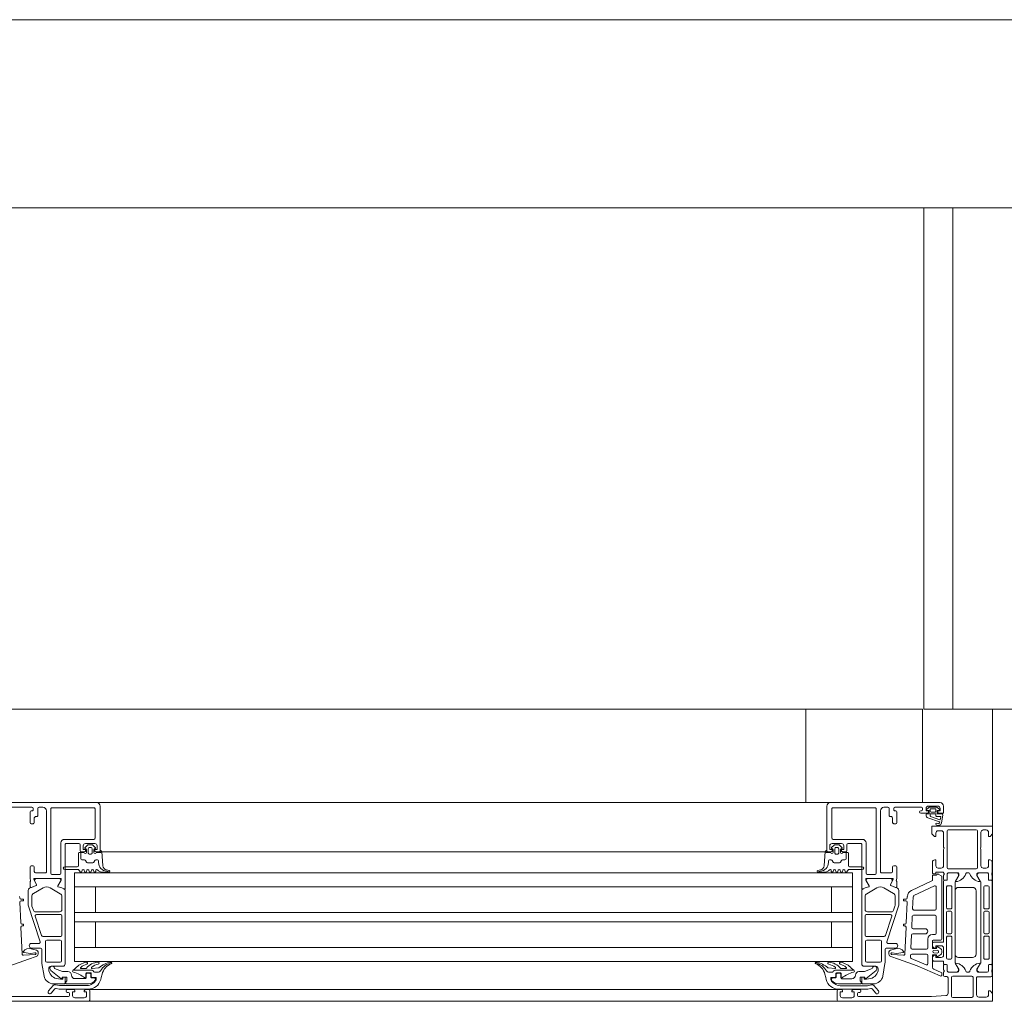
# Model space of a CAD drawing. Header units: millimetres. Extents: x -76482 to 3644, y -39128 to 75172.
# Tile 114 of 149: x -19116 to -18695, y -11550 to -11130. Entities that reach past the tile are written whole.
import ezdxf

# ---------------------------------------------------------------- set-up
doc = ezdxf.new("R2010")
doc.units = ezdxf.units.MM
doc.layers.add('_Beyond_-1', color=250, linetype='Continuous', lineweight=9, true_color=0x333333)
for name, color, linetype, lineweight in [('Common Edges', 7, 'Continuous', 9), ('Detail Items', 7, 'Continuous', 9), ('Walls', 7, 'Continuous', 9), ('Walls-2', 7, 'Continuous', 18), ('Windows', 7, 'Continuous', 9), ('Windows-2', 7, 'Continuous', 18)]:
    doc.layers.add(name, color=color, linetype=linetype, lineweight=lineweight)

# ---------------------------------------------------------------- blocks, each defined once
blk = doc.blocks.new('Jaotusega aken 1 - A-02_-15435518-2_ korruse plaan')
at = {"layer": 'Detail Items'}
for p, q in [((325, 150), (100, 150)), ((419, 140), (440, 140)), ((440, 65), (440, 140)), ((440, 65), (440, 140)), ((440, 140), (440, 65)), ((325, 129), (100, 129)), ((325, 119.96), (100, 119.96)), ((325, 113.96), (100, 113.96)), ((325, 102.96), (100, 102.96)), ((325, 98.96), (100, 98.96)), ((325, 87.96), (100, 87.96)), ((325, 81.96), (100, 81.96)), ((325, 70), (100, 70)), ((440, 65), (-440, 65))]:
    blk.add_line(p, q, dxfattribs=at)
at = {"layer": 'Windows'}
for p, q in [((56.5, 150), (9.5, 150)), ((17.5, 148), (28.8, 148)), ((31.8, 148), (33.5, 148)), ((55.3, 147.8), (37.3, 147.8)), ((56.5, 150), (107, 150)), ((58, 129.5), (58, 148.5)), ((370.5, 150), (320, 150)), ((369, 129.5), (369, 148.5)), ((370.5, 150), (417.5, 150)), ((371.7, 147.8), (389.7, 147.8)), ((395.2, 148), (393.5, 148)), ((409.5, 148), (398.2, 148)), ((411.76, 147.1), (412.53, 147.83)), ((416.5, 148.5), (412.5, 148.5)), ((413.22, 148.1), (415.7, 148.1)), ((416.31, 147.89), (417.23, 147.18)), ((28, 146), (28, 141.5)), ((28.8, 146.5), (28.5, 146.5)), ((29.3, 147.5), (29.3, 147)), ((29.8, 141.5), (29.8, 143.5)), ((30.3, 144), (30.8, 144)), ((31.3, 144.5), (31.3, 147.5)), ((35, 146.5), (35, 120.5)), ((36.8, 147.3), (36.8, 119.8)), ((55.8, 134.8), (55.8, 147.3)), ((371.2, 134.8), (371.2, 147.3)), ((390.2, 147.3), (390.2, 119.8)), ((392, 146.5), (392, 120.5)), ((395.7, 144.5), (395.7, 147.5)), ((396.7, 144), (396.2, 144)), ((397.2, 141.5), (397.2, 143.5)), ((397.7, 147.5), (397.7, 147)), ((398.2, 146.5), (398.5, 146.5)), ((399, 146), (399, 141.5)), ((409.2, 146.5), (409.5, 146.5)), ((412, 145.5), (409.2, 145.5)), ((410, 147), (410, 147.5)), ((411.5, 144.53), (411.5, 144.9)), ((411.8, 145.2), (412.65, 145.2)), ((412.65, 146.64), (411.85, 146.77)), ((417.29, 141.84), (412.24, 143.56)), ((412.8, 145.35), (412.8, 146.45)), ((413.27, 147.1), (413.27, 146.3)), ((413.3, 145.1), (413.3, 144.29)), ((415.6, 145.2), (413.4, 145.2)), ((413.45, 144.1), (417.46, 142.61)), ((415.5, 147.3), (413.47, 147.3)), ((413.67, 145.9), (415.3, 145.9)), ((415.7, 146.3), (415.7, 147.1)), ((415.7, 144.6), (415.7, 145.1)), ((416.2, 146.45), (416.2, 145.35)), ((417.62, 144.1), (416.2, 144.1)), ((417.15, 146.83), (416.35, 146.64)), ((416.35, 145.2), (418.23, 145.2)), ((417.6, 142.68), (417.82, 143.89)), ((418.73, 144.61), (418.14, 141.29)), ((28.5, 141), (29.3, 141)), ((398.5, 141), (397.7, 141)), ((418, 138), (416.7, 138)), ((419, 131), (419, 137)), ((420.5, 122.2), (420.5, 137.9)), ((421, 138.4), (433, 138.4)), ((433.5, 137.9), (433.5, 122.2)), ((435, 137.3), (435, 131)), ((437.3, 138.3), (436, 138.3)), ((41.2, 119.8), (41.2, 132.8)), ((42.7, 134.3), (55.3, 134.3)), ((43.5, 132.5), (48.9, 132.5)), ((49.4, 132), (49.4, 129.5)), ((51.49, 130.81), (52.53, 131.85)), ((51.7, 132.5), (55.7, 132.5)), ((52.88, 132), (54.52, 132)), ((53.4, 130.8), (54, 130.8)), ((54.87, 131.85), (55.91, 130.81)), ((372.13, 131.85), (371.09, 130.81)), ((375.3, 132.5), (371.3, 132.5)), ((384.3, 134.3), (371.7, 134.3)), ((374.12, 132), (372.48, 132)), ((373.6, 130.8), (373, 130.8)), ((375.51, 130.81), (374.47, 131.85)), ((377.6, 132), (377.6, 129.5)), ((383.5, 132.5), (378.1, 132.5)), ((385.8, 119.8), (385.8, 132.8)), ((48.7, 128.4), (48.7, 123.1)), ((49.9, 129), (51.2, 129)), ((51.8, 130.3), (51.7, 130.3)), ((52.1, 128.7), (52.1, 130)), ((52.9, 128.4), (52.9, 130.3)), ((54, 127.9), (53.4, 127.9)), ((54.5, 130.3), (54.5, 128.4)), ((55.3, 130), (55.3, 128.7)), ((55.7, 130.3), (55.6, 130.3)), ((56.2, 129), (57.5, 129)), ((58.7, 129.1), (59.12, 123.03)), ((58.71, 129), (107, 129)), ((368.29, 129), (320, 129)), ((368.3, 129.1), (367.88, 123.03)), ((370.8, 129), (369.5, 129)), ((371.3, 130.3), (371.4, 130.3)), ((371.7, 130), (371.7, 128.7)), ((372.5, 130.3), (372.5, 128.4)), ((373, 127.9), (373.6, 127.9)), ((374.1, 128.4), (374.1, 130.3)), ((374.9, 128.7), (374.9, 130)), ((375.2, 130.3), (375.3, 130.3)), ((377.1, 129), (375.8, 129)), ((378.3, 128.4), (378.3, 123.1)), ((419, 123), (419, 130)), ((435, 130), (435, 123)), ((29.3, 123), (28.5, 123)), ((29.8, 120.5), (29.8, 122.5)), ((48.2, 122.6), (42.8, 122.6)), ((378.8, 122.6), (384.2, 122.6)), ((397.2, 120.5), (397.2, 122.5)), ((397.7, 123), (398.5, 123)), ((414.2, 120), (414.2, 124.5)), ((439.8, 124.5), (439.8, 120)), ((34.5, 120), (30.3, 120)), ((37.3, 119.3), (40.7, 119.3)), ((50.09, 120.5), (50.31, 121.1)), ((51.09, 121.1), (51.31, 120.5)), ((52.09, 120.5), (52.31, 121.1)), ((53.09, 121.1), (53.31, 120.5)), ((54.09, 120.5), (54.31, 121.1)), ((55.09, 121.1), (55.31, 120.5)), ((56.1, 120.6), (56.1, 121)), ((59.09, 120.2), (61.76, 120.2)), ((60.74, 121.21), (61.84, 120.99)), ((366.26, 121.21), (365.16, 120.99)), ((367.91, 120.2), (365.24, 120.2)), ((370.9, 120.6), (370.9, 121)), ((371.91, 121.1), (371.69, 120.5)), ((372.91, 120.5), (372.69, 121.1)), ((373.91, 121.1), (373.69, 120.5)), ((374.91, 120.5), (374.69, 121.1)), ((375.91, 121.1), (375.69, 120.5)), ((376.91, 120.5), (376.69, 121.1)), ((389.7, 119.3), (386.3, 119.3)), ((392.5, 120), (396.7, 120)), ((416.7, 122), (418, 122)), ((419, 120), (418.96, 120.15)), ((419, 117.1), (419, 119)), ((419.2, 119.27), (419.2, 119.73)), ((420.6, 119.5), (420.6, 117.1)), ((420.61, 117.08), (420.61, 119.48)), ((433, 121.7), (421, 121.7)), ((425, 120), (421.1, 120)), ((421.11, 119.98), (424.59, 119.98)), ((425.29, 118.45), (423.97, 116.17)), ((429.8, 120), (429, 120)), ((434.83, 116.17), (433.52, 118.45)), ((437.7, 120), (433.8, 120)), ((434.21, 119.98), (437.69, 119.98)), ((436, 122), (437.3, 122)), ((438.19, 119.48), (438.19, 117.08)), ((438.2, 117.1), (438.2, 119.5)), ((439.6, 119.73), (439.6, 119.27)), ((439.8, 119), (439.8, 117.1)), ((30.6, 114.56), (27.73, 113.4)), ((28, 116.19), (28, 114.12)), ((28.55, 113.75), (30.57, 114.57)), ((30.68, 114.83), (29.61, 117.22)), ((29.8, 117.5), (41.1, 117.5)), ((29.99, 116.42), (30.71, 114.82)), ((40.58, 117.48), (30.68, 117.48)), ((39.84, 114.41), (41.1, 116.58)), ((107, 113.96), (47, 113.96)), ((320, 113.96), (380, 113.96)), ((397.21, 117.5), (385.9, 117.5)), ((387.16, 114.41), (385.9, 116.58)), ((386.42, 117.48), (396.32, 117.48)), ((397.01, 116.42), (396.29, 114.82)), ((396.32, 114.83), (397.39, 117.22)), ((396.4, 114.56), (399.27, 113.4)), ((398.45, 113.75), (396.43, 114.57)), ((399, 116.19), (399, 114.12)), ((405.22, 112.46), (414.01, 116.55)), ((415.19, 114.34), (406.29, 110.2)), ((415.9, 104.54), (415.9, 113.89)), ((419, 90.44), (419, 116.28)), ((420.3, 116.8), (419.3, 116.8)), ((419.5, 116.78), (420.31, 116.78)), ((420.3, 113.94), (420.3, 105.09)), ((422.1, 114.44), (420.8, 114.44)), ((422.6, 105.09), (422.6, 113.94)), ((423.9, 115.92), (423.9, 81.56)), ((434.9, 81.56), (434.9, 115.92)), ((436.2, 113.94), (436.2, 105.09)), ((438, 114.44), (436.7, 114.44)), ((438.49, 116.78), (439.3, 116.78)), ((439.5, 116.8), (438.5, 116.8)), ((438.5, 105.09), (438.5, 113.94)), ((439.8, 116.28), (439.8, 81.2)), ((23.53, 109.22), (23.51, 109.87)), ((27.1, 112.47), (27.1, 106.77)), ((28.7, 109.86), (28.7, 106.37)), ((33.55, 113.53), (29.45, 111.16)), ((40.85, 111.04), (36.55, 113.53)), ((41.6, 104.28), (41.6, 109.74)), ((43, 80.98), (43, 112.49)), ((384, 80.98), (384, 112.49)), ((385.4, 104.28), (385.4, 109.74)), ((386.15, 111.04), (390.45, 113.53)), ((393.45, 113.53), (397.55, 111.16)), ((398.3, 109.86), (398.3, 106.37)), ((399.9, 112.47), (399.9, 106.77)), ((403.47, 109.22), (403.49, 109.87)), ((406, 109.76), (405.77, 104.56)), ((423.9, 112.24), (423.9, 85.24)), ((431.4, 113.74), (425.4, 113.74)), ((432.9, 85.24), (432.9, 112.24)), ((23.99, 98.52), (23.6, 107.42)), ((25, 108.74), (24.03, 108.74)), ((24.1, 107.94), (25, 107.94)), ((25.1, 108.04), (25.1, 108.64)), ((27.2, 106.15), (32.3, 90.43)), ((28.8, 105.75), (29.38, 103.97)), ((399.8, 106.15), (394.7, 90.43)), ((398.2, 105.75), (397.62, 103.97)), ((401.9, 108.04), (401.9, 108.64)), ((402, 108.74), (402.97, 108.74)), ((402.9, 107.94), (402, 107.94)), ((403.01, 98.52), (403.4, 107.42)), ((30.2, 101.43), (32.9, 93.13)), ((30.33, 103.28), (40.6, 103.28)), ((41.1, 102.08), (30.68, 102.08)), ((41.6, 93.28), (41.6, 101.58)), ((385.4, 93.28), (385.4, 101.58)), ((385.9, 102.08), (396.32, 102.08)), ((396.67, 103.28), (386.4, 103.28)), ((396.8, 101.43), (394.1, 93.13)), ((405.63, 101.36), (405.42, 96.56)), ((415.4, 101.84), (406.13, 101.84)), ((406.27, 104.04), (415.4, 104.04)), ((415.9, 94.14), (415.9, 101.34)), ((420.3, 103.09), (420.3, 94.39)), ((420.8, 104.59), (422.1, 104.59)), ((422.1, 103.59), (420.8, 103.59)), ((422.6, 94.39), (422.6, 103.09)), ((436.2, 103.09), (436.2, 94.39)), ((436.7, 104.59), (438, 104.59)), ((438, 103.59), (436.7, 103.59)), ((438.5, 94.39), (438.5, 103.09)), ((25.1, 98.04), (24.49, 98.04)), ((24.57, 97.24), (25.1, 97.24)), ((25.2, 97.34), (25.2, 97.94)), ((401.8, 97.34), (401.8, 97.94)), ((401.9, 98.04), (402.51, 98.04)), ((402.43, 97.24), (401.9, 97.24)), ((24.58, 85.18), (24.07, 96.72)), ((33.38, 92.78), (41.1, 92.78)), ((393.62, 92.78), (385.9, 92.78)), ((402.42, 85.18), (402.93, 96.72)), ((405.29, 93.36), (405.05, 87.86)), ((411.1, 93.84), (405.78, 93.84)), ((405.92, 96.04), (411.1, 96.04)), ((414.2, 93.64), (415.4, 93.64)), ((420.8, 93.89), (422.1, 93.89)), ((422.1, 92.89), (420.8, 92.89)), ((436.7, 93.89), (438, 93.89)), ((438, 92.89), (436.7, 92.89)), ((31.83, 89.78), (28.6, 89.78)), ((34.6, 90.68), (34.6, 82.28)), ((40.9, 91.18), (35.1, 91.18)), ((41.4, 82.28), (41.4, 90.68)), ((385.6, 82.28), (385.6, 90.68)), ((386.1, 91.18), (391.9, 91.18)), ((392.4, 90.68), (392.4, 82.28)), ((395.17, 89.78), (398.4, 89.78)), ((412.2, 87.84), (412.2, 91.64)), ((414.2, 88.91), (414.2, 89.74)), ((417.8, 91.14), (414.5, 91.14)), ((414.7, 90.24), (418.8, 90.24)), ((420.3, 92.39), (420.3, 83.54)), ((422.6, 83.54), (422.6, 92.39)), ((436.2, 92.39), (436.2, 83.54)), ((438.5, 83.54), (438.5, 92.39)), ((30.24, 84.99), (25.11, 84.7)), ((30.76, 86.88), (28.51, 87.52)), ((28.6, 87.78), (32.5, 87.78)), ((31.39, 85.14), (31.39, 86.2)), ((33, 87.28), (33, 81.99)), ((107, 87.96), (47, 87.96)), ((320, 87.96), (380, 87.96)), ((394, 87.28), (394, 81.99)), ((398.4, 87.78), (394.5, 87.78)), ((395.61, 85.14), (395.61, 86.2)), ((396.24, 86.88), (398.49, 87.52)), ((396.75, 84.99), (401.89, 84.7)), ((404.87, 83.79), (404.91, 84.66)), ((405.4, 85.14), (411.7, 85.14)), ((405.54, 87.34), (411.7, 87.34)), ((412.2, 84.64), (412.2, 81.05)), ((416.25, 86.84), (414.86, 86.74)), ((414.86, 85.74), (416.25, 85.64)), ((416.53, 88.32), (417.8, 87.47)), ((417.8, 85.01), (416.53, 84.16)), ((418.3, 86.6), (418.3, 85.88)), ((419, 84.74), (419, 87.74)), ((33.08, 81.12), (34.02, 75.79)), ((35.1, 81.78), (40.9, 81.78)), ((391.9, 81.78), (386.1, 81.78)), ((393.92, 81.12), (392.98, 75.79)), ((411.5, 80.59), (405.17, 83.3)), ((414.2, 82.74), (414.2, 83.57)), ((418.8, 82.24), (414.7, 82.24)), ((419, 81.2), (419, 82.04)), ((419, 80.4), (419, 78.5)), ((420.3, 80.7), (419.3, 80.7)), ((420.31, 80.7), (419.5, 80.7)), ((420.6, 78), (420.6, 80.4)), ((420.61, 78), (420.61, 80.4)), ((420.8, 83.04), (422.1, 83.04)), ((423.97, 81.31), (425.28, 79.03)), ((425.4, 83.74), (431.4, 83.74)), ((433.51, 79.03), (434.83, 81.31)), ((436.7, 83.04), (438, 83.04)), ((438.19, 80.4), (438.19, 78)), ((438.2, 80.4), (438.2, 78)), ((439.3, 80.7), (438.49, 80.7)), ((439.5, 80.7), (438.5, 80.7)), ((439.8, 78.5), (439.8, 80.4)), ((36, 78.72), (36, 78.98)), ((37, 79.98), (42, 79.98)), ((54.55, 78.3), (46.27, 78.3)), ((49.9, 79), (51.76, 79)), ((51.85, 76.9), (51.85, 75.34)), ((52, 75.2), (52, 76.5)), ((53.85, 77.2), (52.15, 77.2)), ((52.5, 77), (53.5, 77)), ((54, 76.5), (54, 75.5)), ((54.15, 75.5), (54.15, 76.9)), ((55.16, 77.75), (54.98, 78.05)), ((57.22, 77.5), (55.59, 77.5)), ((369.78, 77.48), (371.41, 77.48)), ((371.85, 77.73), (372.02, 78.03)), ((372.45, 78.28), (380.73, 78.28)), ((372.85, 75.48), (372.85, 76.88)), ((373, 76.48), (373, 75.48)), ((373.15, 77.18), (374.85, 77.18)), ((374.5, 76.98), (373.5, 76.98)), ((375, 75.18), (375, 76.48)), ((375.15, 76.88), (375.15, 75.32)), ((377.1, 78.98), (375.24, 78.98)), ((390, 79.98), (385, 79.98)), ((391, 78.72), (391, 78.98)), ((414.8, 78.7), (418, 77.3)), ((418.3, 76.84), (418.3, 76.29)), ((419, 77.5), (419, 76.1)), ((419.2, 78.23), (419.2, 77.77)), ((425, 77.5), (421.1, 77.5)), ((424.59, 77.5), (421.11, 77.5)), ((429.8, 77.5), (429, 77.5)), ((437.7, 77.5), (433.8, 77.5)), ((437.69, 77.5), (434.21, 77.5)), ((439.6, 77.77), (439.6, 78.23)), ((439.8, 76), (439.8, 77.5)), ((35.89, 69.43), (37.85, 71.75)), ((37.96, 72.48), (42.7, 72.48)), ((42, 75.08), (42, 74.68)), ((42.8, 75.28), (42.2, 75.28)), ((43, 72.78), (43, 75.08)), ((47.2, 74.7), (51.5, 74.7)), ((56, 75.2), (54.45, 75.2)), ((54.5, 75), (55.5, 75)), ((56, 74.5), (56, 74.27)), ((56.3, 74.37), (56.3, 74.9)), ((370.7, 74.35), (370.7, 74.88)), ((371, 75.18), (372.55, 75.18)), ((371, 74.48), (371, 74.25)), ((372.5, 74.98), (371.5, 74.98)), ((379.8, 74.68), (375.5, 74.68)), ((384, 72.78), (384, 75.08)), ((384.2, 75.28), (384.8, 75.28)), ((389.04, 72.48), (384.3, 72.48)), ((385, 75.08), (385, 74.68)), ((391.11, 69.42), (389.15, 71.73)), ((419.5, 75.6), (420.4, 75.6)), ((420.9, 75.1), (420.9, 68.43)), ((422.4, 67.1), (422.4, 75.3)), ((422.9, 75.8), (431.1, 75.8)), ((431.6, 75.3), (431.6, 67.1)), ((433.1, 67.8), (433.1, 75)), ((433.6, 75.5), (439.3, 75.5)), ((38.61, 70.32), (37.03, 68.46)), ((43.4, 69.3), (43.4, 69.5)), ((43.9, 70), (46.7, 70)), ((44.4, 68.8), (43.9, 68.8)), ((44.9, 67.5), (44.9, 68.3)), ((51.7, 70), (53, 70)), ((53, 70), (107, 70)), ((53.5, 69.5), (53.5, 65.5)), ((374, 70), (320, 70)), ((373.5, 69.5), (373.5, 65.5)), ((375.3, 70), (374, 70)), ((383.1, 70), (380.3, 70)), ((382.1, 67.5), (382.1, 68.3)), ((382.6, 68.8), (383.1, 68.8)), ((383.6, 69.3), (383.6, 69.5)), ((388.39, 70.3), (389.97, 68.45)), ((53, 65), (-53, 65)), ((47.2, 66.5), (51.2, 66.5)), ((374, 65), (320, 65)), ((379.8, 66.5), (375.8, 66.5)), ((431.1, 66.6), (422.9, 66.6)), ((437.3, 66.8), (434.1, 66.8))]:
    blk.add_line(p, q, dxfattribs=at)
at = {"layer": 'Windows', "flags": 128}
for points in [[(419, 148.5), (419, 145.5), (417, 145.5)], [(411.5, 147.5), (411.5, 146.5), (412.5, 146.5), (412.5, 146)], [(416.5, 146), (416.5, 146.5), (417.5, 146.5), (417.5, 147.5)], [(415.7, 137), (415.7, 135.5), (415.1, 135.5), (414, 136.6), (414, 140), (440, 140), (440, 136.6), (438.9, 135.5), (438.3, 135.5), (438.3, 137.3)], [(43, 113.4), (43, 117.51), (43, 132)], [(51.7, 129.5), (51.7, 130), (50.7, 130), (50.7, 131.5)], [(56.7, 131.5), (56.7, 130), (55.7, 130), (55.7, 129.5)], [(370.3, 131.5), (370.3, 130), (371.3, 130), (371.3, 129.5)], [(375.3, 129.5), (375.3, 130), (376.3, 130), (376.3, 131.5)], [(384, 113.4), (384, 117.51), (384, 132)], [(49, 128.7), (49.7, 128.7), (49.7, 126), (49.7, 128.7), (51.1, 128.7)], [(56.3, 128.7), (58.3, 128.7), (58.3, 129.5)], [(370.7, 128.7), (368.7, 128.7), (368.7, 129.5)], [(378, 128.7), (377.3, 128.7), (377.3, 126), (377.3, 128.7), (375.9, 128.7)], [(28, 122.5), (28, 117.5), (28.22, 116.74)], [(399, 122.5), (399, 117.5), (398.78, 116.74)], [(415.2, 125.5), (415.7, 125.5), (415.7, 123)], [(438.3, 123), (438.3, 125.5), (438.8, 125.5)], [(42.8, 121.4), (48.7, 121.4), (49.35, 120.4)], [(107, 119.96), (47, 119.96), (47, 81.96), (107, 81.96)], [(320, 119.96), (380, 119.96), (380, 81.96), (320, 81.96)], [(384.2, 121.4), (378.3, 121.4), (377.65, 120.4)], [(414.3, 117.01), (414.3, 119), (416, 119)], [(418.7, 120.3), (415.7, 120.3), (415.7, 119.5), (414.7, 119.5)], [(416.75, 119.43), (418.3, 118.54), (418.3, 91.64)], [(424.11, 116.4), (425.5, 118.8), (425.5, 119.5)], [(433.3, 119.5), (433.3, 118.8), (434.69, 116.4)], [(41.3, 117.31), (41.3, 116.88), (39.87, 114.42)], [(42.85, 112.77), (41.53, 113.53), (40.02, 113.97)], [(40.04, 113.98), (41.54, 113.55), (42.4, 113.05)], [(56, 113.96), (56, 102.96), (47, 102.96), (107, 102.96)], [(371, 113.96), (371, 102.96), (380, 102.96), (320, 102.96)], [(384.15, 112.77), (385.47, 113.53), (386.98, 113.97)], [(386.96, 113.98), (385.46, 113.55), (384.6, 113.05)], [(385.7, 117.31), (385.7, 116.88), (387.13, 114.42)], [(56, 87.96), (56, 98.96), (47, 98.96), (107, 98.96)], [(371, 87.96), (371, 98.96), (380, 98.96), (320, 98.96)], [(414.2, 90.84), (414.2, 87.64), (416, 87.64), (416.14, 88.16)], [(418, 88.74), (415.7, 88.74), (415.7, 87.74), (414.94, 87.94)], [(25.32, 85.9), (28.17, 85.5), (30.05, 85.8), (30.28, 85.8)], [(401.68, 85.9), (398.83, 85.5), (396.95, 85.8), (396.72, 85.8)], [(416.14, 84.33), (416, 84.84), (414.2, 84.84), (414.2, 79.61)], [(414.94, 84.54), (415.7, 84.74), (415.7, 83.74), (418, 83.74)], [(9.4, 75.83), (19.3, 80.17), (27.35, 83.05), (30.59, 84.15)], [(417.6, 75.83), (407.7, 80.17), (399.65, 83.05), (396.41, 84.15)], [(424.11, 81.1), (425.5, 78.7), (425.5, 78)], [(433.3, 78), (433.3, 78.7), (434.69, 81.1)], [(53, 72.5), (43.3, 72.5), (43.3, 73.3), (43.65, 73.8), (43.65, 75.3), (41.7, 75.3), (41.7, 74.8), (41.2, 74.8), (36.91, 78.19)], [(38.5, 79), (41.9, 77.7), (44.2, 77.7)], [(54.56, 79.04), (57.28, 79.28), (57.47, 79.33)], [(58.78, 76.64), (58.42, 75.23), (58.21, 74.37)], [(368.22, 76.62), (368.58, 75.21), (368.79, 74.35)], [(372.44, 79.02), (369.72, 79.26), (369.53, 79.31)], [(374, 72.48), (383.7, 72.48), (383.7, 73.28), (383.35, 73.78), (383.35, 75.28), (385.3, 75.28), (385.3, 74.78), (385.8, 74.78), (390.09, 78.17)], [(388.5, 78.98), (385.1, 77.68), (382.8, 77.68)], [(38.82, 72.08), (40.61, 71.7), (52.32, 71.7)], [(41.8, 74.48), (41, 74.48), (39.31, 74.78)], [(388.18, 72.06), (386.39, 71.68), (374.68, 71.68)], [(385.2, 74.48), (386, 74.48), (387.69, 74.78)], [(52.87, 70.2), (40.46, 70.2), (39.09, 70.49)], [(47.2, 69.5), (47.2, 69), (46.2, 69), (46.2, 67.5)], [(52.2, 67.5), (52.2, 69), (51.2, 69), (51.2, 69.5)], [(374, 65), (440, 65), (440, 68.4), (438.9, 69.5), (438.3, 69.5), (438.3, 67.8)], [(374.13, 70.18), (386.54, 70.18), (387.91, 70.47)], [(374.8, 67.5), (374.8, 69), (375.8, 69), (375.8, 69.5)], [(379.8, 69.5), (379.8, 69), (380.8, 69), (380.8, 67.5)], [(6.96, 67.43), (13, 67), (44.4, 67)], [(419.94, 67.43), (413.9, 67), (382.6, 67)]]:
    blk.add_lwpolyline(points, dxfattribs=at)
for points in [[(50.2, 125.5), (51.31, 125.5)], [(51.74, 125.25), (52.15, 124.55)], [(52.58, 124.3), (54.82, 124.3)], [(55.25, 124.55), (55.66, 125.25)], [(56.09, 125.5), (56.86, 125.5)], [(57.3, 125.06), (57.3, 124.44)], [(369.7, 125.06), (369.7, 124.44)], [(370.91, 125.5), (370.14, 125.5)], [(371.75, 124.55), (371.34, 125.25)], [(374.42, 124.3), (372.18, 124.3)], [(375.26, 125.25), (374.85, 124.55)], [(376.8, 125.5), (375.69, 125.5)], [(61.74, 120.42), (62.01, 120.28)], [(365.26, 120.42), (364.99, 120.28)]]:
    blk.add_lwpolyline(points, close=True, dxfattribs=at)
at = {"layer": 'Windows'}
for centre, radius, start, end in [((28.8, 147.5), 0.5, 0.0025, 89.9975), ((31.8, 147.5), 0.5, 90.0063, 179.9937), ((33.5, 146.5), 1.5, 359.9988, 90.0012), ((37.3, 147.3), 0.5, 89.9971, 180.0029), ((55.3, 147.3), 0.5, 359.9971, 90.0029), ((56.5, 148.5), 1.5, 359.9989, 90.0011), ((370.5, 148.5), 1.5, 89.9989, 180.0011), ((371.7, 147.3), 0.5, 89.9971, 180.0029), ((389.7, 147.3), 0.5, 359.9971, 90.0029), ((393.5, 146.5), 1.5, 89.9988, 180.0012), ((395.2, 147.5), 0.5, 0.0063, 89.9937), ((398.2, 147.5), 0.5, 90.0025, 179.9975), ((409.5, 147.5), 0.5, 0.0078, 89.9922), ((412.5, 147.5), 1, 90.0017, 179.9983), ((413.22, 147.1), 1, 90, 133.1186), ((415.7, 147.1), 1, 52.1722, 90), ((416.5, 147.5), 1, 0.0037, 89.9963), ((417.5, 148.5), 1.5, 0.0023, 89.9977), ((28.5, 146), 0.5, 90.0072, 179.9928), ((28.8, 147), 0.5, 269.9928, 0.0072), ((30.3, 143.5), 0.5, 90.0078, 179.9922), ((30.8, 144.5), 0.5, 269.9928, 0.0072), ((396.2, 144.5), 0.5, 179.9928, 270.0072), ((396.7, 143.5), 0.5, 0.0078, 89.9922), ((398.2, 147), 0.5, 179.9928, 270.0072), ((398.5, 146), 0.5, 0.0072, 89.9928), ((409.2, 146), 0.5, 90, 270), ((409.5, 147), 0.5, 270.0012, 359.9988), ((411.8, 144.9), 0.3, 90.0032, 179.996), ((412.5, 144.53), 1, 179.9995, 255.041), ((411.9, 146.96), 0.2, 134.9925, 255.0102), ((412, 146), 0.5, 270.0006, 359.9994), ((412.6, 146.45), 0.2, 0.0026, 74.9977), ((412.65, 145.35), 0.15, 269.9951, 0.0049), ((413.47, 147.1), 0.2, 89.9987, 180.0005), ((413.67, 146.3), 0.4, 180.0013, 269.998), ((413.4, 145.1), 0.1, 90.0015, 179.9985), ((413.5, 144.29), 0.2, 180.0024, 254.3114), ((415.3, 146.3), 0.4, 269.9996, 0.001), ((415.5, 147.1), 0.2, 359.9998, 90.0002), ((415.6, 145.1), 0.1, 359.9919, 90.0087), ((416.2, 144.6), 0.498, 179.8074, 270.2548), ((416.4, 146.45), 0.2, 105.0029, 179.9972), ((416.35, 145.35), 0.15, 179.9961, 270.0039), ((417, 146), 0.5, 179.9971, 270.0029), ((417.1, 147.02), 0.2, 285.0015, 49.9977), ((417.62, 143.9), 0.2, 358.1351, 90.001), ((418.23, 144.7), 0.5, 350.0664, 90.0002), ((28.5, 141.5), 0.5, 180.0006, 269.9994), ((29.3, 141.5), 0.5, 269.9971, 0.0029), ((397.7, 141.5), 0.5, 179.9971, 270.0029), ((398.5, 141.5), 0.5, 270.0006, 359.9994), ((416.07, 140.8), 0.4, 54.912, 234.912), ((416.7, 141.7), 1.5, 234.9124, 344.2931), ((416.7, 141.68), 0.686, 233.8588, 359.5157), ((417.24, 141.7), 0.15, 352.504, 70.9838), ((417.5, 142.7), 0.1, 249.6878, 349.6777), ((416.7, 137), 1, 90.005, 179.9946), ((418, 137), 1, 0.0027, 89.9969), ((421, 137.9), 0.5, 90.0003, 179.9997), ((433, 137.9), 0.5, 0.0003, 89.9997), ((436, 137.3), 1, 90.0003, 179.9997), ((437.3, 137.3), 1, 0.0032, 89.9967), ((42.7, 132.8), 1.5, 90, 180), ((43.5, 132), 0.5, 90, 180.0203), ((48.9, 132), 0.5, 360, 90), ((51.7, 131.5), 1, 90.0018, 179.9982), ((51.7, 130.6), 0.3, 134.9981, 270.0001), ((52.88, 131.5), 0.5, 90, 135.0277), ((53.4, 130.3), 0.5, 89.9979, 180.0021), ((54, 130.3), 0.5, 359.9979, 90.0021), ((54.52, 131.5), 0.5, 44.9798, 90), ((55.3, 134.8), 0.5, 270.0025, 359.9975), ((55.7, 131.5), 1, 0.004, 89.996), ((55.7, 130.6), 0.3, 270.0055, 44.9966), ((371.3, 131.5), 1, 90.004, 179.996), ((371.3, 130.6), 0.3, 135.0034, 269.9945), ((371.7, 134.8), 0.5, 180.0025, 269.9975), ((372.48, 131.5), 0.5, 90, 135.0202), ((373, 130.3), 0.5, 89.9979, 180.0021), ((373.6, 130.3), 0.5, 359.9979, 90.0021), ((374.12, 131.5), 0.5, 44.9723, 90), ((375.3, 131.5), 1, 0.0018, 89.9982), ((375.3, 130.6), 0.3, 269.9999, 45.0019), ((378.1, 132), 0.5, 90, 180), ((383.5, 132), 0.5, 359.9797, 90), ((384.3, 132.8), 1.5, 360, 90), ((418.48, 130.5), 0.725, 316.3884, 43.6116), ((435.53, 130.5), 0.725, 136.3959, 223.6041), ((49, 128.4), 0.3, 90, 179.9996), ((49.9, 129.5), 0.5, 180, 270), ((51.6, 128.7), 0.5, 180.0006, 0.0006), ((51.2, 129.5), 0.5, 269.9976, 0.0024), ((51.8, 130), 0.3, 0, 90), ((53.4, 128.4), 0.5, 179.9989, 270.0011), ((54, 128.4), 0.5, 269.9989, 0.0011), ((55.6, 130), 0.3, 90, 180), ((55.8, 128.7), 0.5, 180, 0), ((56.2, 129.5), 0.5, 179.9971, 270.0029), ((57.5, 129.5), 0.5, 270.0006, 359.9994), ((58.3, 129.1), 0.4, 0.0006, 89.9999), ((368.7, 129.1), 0.4, 90.0001, 179.9994), ((369.5, 129.5), 0.5, 180.0006, 269.9994), ((371.2, 128.7), 0.5, 180, 0), ((370.8, 129.5), 0.5, 269.9971, 0.0029), ((371.4, 130), 0.3, 0, 90), ((373, 128.4), 0.5, 179.9989, 270.0011), ((373.6, 128.4), 0.5, 269.9989, 0.0011), ((375.2, 130), 0.3, 90, 180), ((375.4, 128.7), 0.5, 179.9994, 359.9994), ((375.8, 129.5), 0.5, 179.9976, 270.0024), ((377.1, 129.5), 0.5, 270, 0), ((378, 128.4), 0.3, 0.0004, 90), ((28.5, 122.5), 0.5, 90.0061, 179.9939), ((29.3, 122.5), 0.5, 0.0025, 89.9975), ((42.8, 122), 0.6, 90, 270), ((48.2, 123.1), 0.5, 270.0003, 359.9996), ((50.2, 126), 0.5, 180, 270), ((50.2, 126), 0.5, 180, 270), ((51.31, 125), 0.5, 30, 90), ((51.31, 125), 0.5, 30, 90), ((52.58, 124.8), 0.5, 210, 270), ((52.58, 124.8), 0.5, 210, 270), ((54.82, 124.8), 0.5, 270, 330), ((54.82, 124.8), 0.5, 270, 330), ((56.09, 125), 0.5, 90, 150), ((56.09, 125), 0.5, 90, 150), ((56.86, 125.06), 0.437, 0, 90), ((56.86, 125.06), 0.437, 0, 90), ((61.12, 124.44), 3.82, 180, 265.8482), ((61.12, 124.44), 3.82, 180, 265.8482), ((61.12, 123.17), 2, 184, 258.9975), ((365.88, 124.44), 3.82, 274.1518, 0), ((365.88, 124.44), 3.82, 274.1518, 0), ((365.88, 123.17), 2, 281.0025, 356), ((370.14, 125.06), 0.437, 90, 180), ((370.14, 125.06), 0.437, 90, 180), ((370.91, 125), 0.5, 30, 90), ((370.91, 125), 0.5, 30, 90), ((372.18, 124.8), 0.5, 210, 270), ((372.18, 124.8), 0.5, 210, 270), ((374.42, 124.8), 0.5, 270, 330), ((374.42, 124.8), 0.5, 270, 330), ((375.69, 125), 0.5, 90, 150), ((375.69, 125), 0.5, 90, 150), ((376.8, 126), 0.5, 270, 0), ((376.8, 126), 0.5, 270, 0), ((378.8, 123.1), 0.5, 180.0004, 269.9997), ((384.2, 122), 0.6, 270, 90), ((397.7, 122.5), 0.5, 90.0025, 179.9975), ((398.5, 122.5), 0.5, 0.0061, 89.9939), ((415.2, 124.5), 1, 90.005, 179.995), ((416.7, 123), 1, 180.005, 269.995), ((418, 123), 1, 270.0034, 359.9966), ((436, 123), 1, 179.9982, 270.0018), ((437.3, 123), 1, 270.0012, 359.9989), ((438.8, 124.5), 1, 0.002, 89.998), ((30.3, 120.5), 0.5, 180.0006, 269.9994), ((34.5, 120.5), 0.5, 269.9976, 0.0024), ((37.3, 119.8), 0.5, 180, 270), ((40.7, 119.8), 0.5, 270, 360), ((49.7, 120.6), 0.4, 209.9997, 345.0005), ((50.7, 121), 0.4, 15.0002, 164.9998), ((51.7, 120.6), 0.4, 194.9996, 345.0004), ((52.7, 121), 0.4, 15.0002, 164.9998), ((53.7, 120.6), 0.4, 194.9996, 345.0004), ((54.7, 121), 0.4, 15.0002, 164.9998), ((55.7, 120.6), 0.4, 194.9997, 0.0002), ((56.5, 121), 0.4, 40.3208, 180), ((59.09, 123.2), 3, 220.3198, 270.0013), ((60.51, 117.22), 3.43, 68.9463, 84.3989), ((60.51, 117.22), 3.43, 68.9463, 84.3989), ((61.76, 120.6), 0.4, 269.9191, 307.9861), ((61.76, 120.6), 0.4, 307.9861, 78.9894), ((365.24, 120.6), 0.4, 101.0106, 232.0139), ((365.24, 120.6), 0.4, 232.0139, 270.0809), ((366.49, 117.22), 3.43, 95.6011, 111.0537), ((366.49, 117.22), 3.43, 95.6011, 111.0537), ((367.91, 123.2), 3, 269.9987, 319.6802), ((370.5, 121), 0.4, 360, 139.6792), ((371.3, 120.6), 0.4, 179.9998, 345.0003), ((372.3, 121), 0.4, 15.0002, 164.9998), ((373.3, 120.6), 0.4, 194.9996, 345.0004), ((374.3, 121), 0.4, 15.0002, 164.9998), ((375.3, 120.6), 0.4, 194.9996, 345.0004), ((376.3, 121), 0.4, 15.0002, 164.9998), ((377.3, 120.6), 0.4, 194.9995, 330.0003), ((386.3, 119.8), 0.5, 180, 270), ((389.7, 119.8), 0.5, 270, 360), ((392.5, 120.5), 0.5, 179.9976, 270.0024), ((396.7, 120.5), 0.5, 270.0006, 359.9994), ((414.7, 120), 0.5, 179.9974, 270.0035), ((416.5, 119), 0.5, 60, 180), ((418.7, 120), 0.299, 29.9581, 90.1221), ((418.88, 119.7), 0.319, 4.1823, 68.2355), ((418.88, 119.3), 0.319, 291.7768, 355.8116), ((421, 122.2), 0.5, 180.0003, 269.9997), ((421.1, 119.5), 0.5, 90.0031, 179.9969), ((421.11, 119.48), 0.5, 89.9976, 179.9982), ((423.88, 121.07), 4.88, 274.5992, 341.2378), ((424.44, 118.99), 1, 327.2709, 81.8163), ((425, 119.5), 0.5, 359.9994, 90.0015), ((429, 119.5), 0.5, 89.9996, 180.0004), ((429.8, 119.5), 0.5, 0, 90), ((434.92, 121.07), 4.88, 198.7322, 265.4308), ((433, 122.2), 0.5, 270.0003, 359.9997), ((433.8, 119.5), 0.5, 89.9985, 180.0006), ((434.36, 118.99), 1, 98.1795, 212.7249), ((437.69, 119.48), 0.5, 359.9976, 89.9982), ((437.7, 119.5), 0.5, 0.0031, 89.9969), ((439.88, 119.73), 0.278, 106.3442, 181.1823), ((439.88, 119.27), 0.279, 178.8466, 253.565), ((28.3, 116.19), 0.3, 127.9048, 180), ((28.4, 114.12), 0.4, 180, 291.9738), ((27.93, 116.66), 0.3, 307.9048, 16), ((29.79, 117.3), 0.2, 89.18, 204.141), ((30.68, 116.73), 0.75, 90, 204.141), ((30.5, 114.75), 0.2, 291.9738, 24.141), ((30.53, 114.74), 0.2, 291.9738, 24.141), ((35.05, 110.93), 3, 60, 120), ((40.1, 114.26), 0.3, 149.857, 254), ((40.13, 114.27), 0.3, 149.8208, 254), ((40.58, 116.88), 0.6, 329.857, 90), ((41.11, 117.31), 0.192, 358.9556, 92.5222), ((385.89, 117.31), 0.192, 87.4778, 181.0444), ((386.42, 116.88), 0.6, 90, 210.143), ((386.87, 114.27), 0.3, 286, 30.1792), ((386.9, 114.26), 0.3, 286, 30.143), ((391.95, 110.93), 3, 60, 120), ((396.47, 114.74), 0.2, 155.859, 248.0262), ((396.5, 114.75), 0.2, 155.859, 248.0262), ((396.32, 116.73), 0.75, 335.859, 90), ((397.21, 117.3), 0.2, 335.859, 90.82), ((398.6, 114.12), 0.4, 248.0262, 360), ((399.07, 116.66), 0.3, 164, 232.0952), ((398.7, 116.19), 0.3, 360, 52.0952), ((413.8, 117.01), 0.5, 295, 360), ((415.4, 113.89), 0.5, 0, 115), ((419.3, 117.1), 0.3, 180, 270), ((419.5, 116.28), 0.5, 89.9976, 179.9982), ((420.3, 117.1), 0.3, 270, 0), ((420.8, 113.94), 0.5, 89.9981, 180), ((420.31, 117.08), 0.3, 269.9979, 359.9979), ((422.1, 113.94), 0.5, 359.9996, 90.0004), ((424.4, 115.92), 0.5, 149.9979, 179.9979), ((424.24, 116.34), 0.137, 155.5932, 284.2723), ((434.56, 116.34), 0.137, 255.0734, 25.0612), ((434.4, 115.92), 0.5, 359.998, 29.9979), ((436.7, 113.94), 0.5, 90, 180), ((438, 113.94), 0.5, 360, 90), ((438.49, 117.08), 0.3, 179.9979, 269.9979), ((438.5, 117.1), 0.3, 180, 270), ((439.3, 116.28), 0.5, 359.9976, 89.9982), ((439.5, 117.1), 0.3, 270, 0), ((28.1, 112.47), 1, 111.9738, 179.9981), ((30.2, 109.86), 1.5, 120, 180), ((40.1, 109.74), 1.5, 360, 60), ((42.6, 113.4), 0.4, 240, 0), ((42.7, 112.51), 0.3, 356.1862, 60), ((384.4, 113.4), 0.4, 180, 300), ((384.3, 112.51), 0.3, 120, 183.8138), ((386.9, 109.74), 1.5, 120, 180), ((396.8, 109.86), 1.5, 360, 60), ((398.9, 112.47), 1, 0.0019, 68.0262), ((406.49, 109.74), 3, 115, 177.5), ((406.5, 109.74), 0.5, 115, 177.5), ((425.4, 112.24), 1.5, 90, 180), ((431.4, 112.24), 1.5, 0, 90), ((24.03, 109.24), 0.5, 182.5, 270), ((24.1, 107.44), 0.5, 90, 182.5), ((25, 108.64), 0.1, 0, 90), ((25, 108.04), 0.1, 270, 360), ((29.1, 106.77), 2, 179.9981, 198), ((30.7, 106.37), 2, 180, 198), ((396.3, 106.37), 2, 342, 360), ((397.9, 106.77), 2, 342, 0.0019), ((402, 108.64), 0.1, 90, 180), ((402, 108.04), 0.1, 180, 270), ((402.9, 107.44), 0.5, 357.5, 90), ((402.97, 109.24), 0.5, 270, 357.5), ((30.33, 104.28), 1, 198, 270), ((30.68, 101.58), 0.5, 90, 198), ((40.6, 104.28), 1, 270, 360), ((41.1, 101.58), 0.5, 360, 90), ((386.4, 104.28), 1, 180, 270), ((385.9, 101.58), 0.5, 90, 180), ((396.32, 101.58), 0.5, 342, 90), ((396.67, 104.28), 1, 270, 342), ((406.13, 101.34), 0.5, 90, 177.5), ((406.27, 104.54), 0.5, 177.5, 270), ((415.4, 104.54), 0.5, 270, 360), ((415.4, 101.34), 0.5, 0, 90), ((420.8, 105.09), 0.5, 180, 270.0019), ((420.8, 103.09), 0.5, 90, 180), ((422.1, 105.09), 0.5, 269.9996, 0.0004), ((422.1, 103.09), 0.5, 0, 90), ((436.7, 105.09), 0.5, 179.9996, 270.0004), ((436.7, 103.09), 0.5, 90, 180), ((438, 105.09), 0.5, 269.9981, 360), ((438, 103.09), 0.5, 360, 90), ((24.49, 98.54), 0.5, 182.5337, 270), ((24.57, 96.74), 0.5, 90, 182.5337), ((25.1, 97.94), 0.1, 0, 90), ((25.1, 97.34), 0.1, 270, 360), ((401.9, 97.94), 0.1, 90, 180), ((401.9, 97.34), 0.1, 180, 270), ((402.43, 96.74), 0.5, 357.4663, 90), ((402.51, 98.54), 0.5, 270, 357.4663), ((33.38, 93.28), 0.5, 198, 270), ((41.1, 93.28), 0.5, 270, 0), ((385.9, 93.28), 0.5, 180, 270), ((393.62, 93.28), 0.5, 270, 342), ((405.78, 93.34), 0.5, 90, 177.5), ((405.92, 96.54), 0.5, 177.5, 270), ((411.1, 94.94), 1.1, 270, 90), ((414.2, 91.64), 2, 90, 180), ((415.4, 94.14), 0.5, 270, 0), ((420.8, 94.39), 0.5, 180, 270), ((420.8, 92.39), 0.5, 89.9981, 180), ((422.1, 94.39), 0.5, 270, 0), ((422.1, 92.39), 0.5, 359.9996, 90.0004), ((436.7, 94.39), 0.5, 180, 270), ((436.7, 92.39), 0.5, 89.9996, 180.0004), ((438, 94.39), 0.5, 270, 360), ((438, 92.39), 0.5, 0, 90.0019), ((28.6, 88.78), 1, 90, 270), ((31.83, 90.28), 0.5, 270, 18), ((35.1, 90.68), 0.5, 90, 180), ((40.9, 90.68), 0.5, 0, 90), ((386.1, 90.68), 0.5, 90, 180), ((391.9, 90.68), 0.5, 0, 90), ((395.17, 90.28), 0.5, 162, 270), ((398.4, 88.78), 1, 270, 90), ((414.5, 90.84), 0.3, 90, 180), ((414.7, 89.74), 0.5, 90, 180), ((415.2, 88.91), 1, 180, 255), ((417.8, 91.64), 0.5, 270, 360), ((418, 87.74), 1, 0.2299, 89.9025), ((418.8, 90.45), 0.204, 270.4851, 358.8441), ((25.08, 85.2), 0.5, 182.5, 273.2172), ((25.36, 86.2), 0.3, 145.4023, 262.0003), ((27.58, 84.66), 3, 71.9916, 145.4023), ((30.13, 85.4), 0.426, 285.7249, 69.241), ((30.21, 85.27), 1.19, 288.6556, 353.7503), ((30.6, 86.11), 0.792, 6.7983, 78.2723), ((32.5, 87.28), 0.5, 360, 90), ((394.5, 87.28), 0.5, 90, 180), ((396.4, 86.11), 0.792, 101.7277, 173.2017), ((396.79, 85.27), 1.19, 186.2497, 251.3444), ((396.87, 85.4), 0.426, 110.759, 254.2751), ((399.42, 84.66), 3, 34.5977, 108.0084), ((401.64, 86.2), 0.3, 277.9997, 34.5977), ((401.92, 85.2), 0.5, 266.7828, 357.5), ((405.4, 84.64), 0.5, 90, 177.5), ((405.54, 87.84), 0.5, 177.5, 270), ((411.7, 87.84), 0.5, 270, 360), ((411.7, 84.64), 0.5, 0, 90), ((415.2, 83.57), 1, 105, 180), ((414.9, 86.24), 0.5, 94.0961, 265.9039), ((416.41, 88.04), 0.3, 67.4975, 157.5013), ((416.41, 84.44), 0.3, 202.4937, 292.5037), ((416.3, 86.24), 0.6, 265.9039, 94.0961), ((417.3, 86.6), 1, 0.0119, 60.0087), ((417.3, 85.88), 1, 299.9908, 0.0076), ((418, 84.75), 1, 270.0975, 359.7659), ((425.4, 85.24), 1.5, 180, 270), ((431.4, 85.24), 1.5, 270, 0), ((38, 81.99), 5, 180, 190), ((35.1, 82.28), 0.5, 180, 270), ((40.9, 82.28), 0.5, 270, 0), ((42, 80.98), 1, 270, 0), ((54.03, 72.97), 9.05, 103.3434, 137.2067), ((53.47, 75.43), 5.57, 102.1911, 132.6422), ((52.08, 81.31), 0.49, 295.1172, 107.014), ((57.75, 74.58), 7.25, 95.6216, 140.5925), ((58.33, 74.66), 6.32, 100.48, 129.031), ((57.1, 81.33), 0.465, 279.708, 97.5282), ((64.71, 70.88), 11.13, 101.5576, 130.587), ((64.4, 74.34), 7.3, 101.2856, 149.9496), ((64.96, 75.05), 6.38, 110.5018, 165.5475), ((62.59, 81.4), 0.4, 290.5018, 105.0013), ((364.41, 81.38), 0.4, 74.9987, 249.4982), ((362.6, 74.32), 7.3, 30.0504, 78.7144), ((362.04, 75.03), 6.38, 14.4525, 69.4982), ((362.29, 70.86), 11.13, 49.413, 78.4424), ((369.9, 81.32), 0.465, 82.4718, 260.292), ((368.67, 74.64), 6.32, 50.969, 79.52), ((369.25, 74.56), 7.25, 39.4075, 84.3784), ((374.92, 81.29), 0.49, 72.986, 244.8828), ((373.53, 75.41), 5.57, 47.3578, 77.8089), ((372.97, 72.95), 9.05, 42.7933, 76.6566), ((385, 80.98), 1, 180, 270), ((386.1, 82.28), 0.5, 180, 270), ((391.9, 82.28), 0.5, 270, 0), ((389, 81.99), 5, 350, 0), ((405.37, 83.76), 0.5, 177.5, 246.7819), ((411.7, 81.05), 0.5, 246.7819, 0), ((414.7, 82.74), 0.5, 180, 270), ((418.8, 82.04), 0.2, 0, 90), ((419.5, 81.2), 0.5, 179.9976, 269.9982), ((419.3, 80.4), 0.3, 90, 180), ((420.8, 83.54), 0.5, 180, 270), ((420.3, 80.4), 0.3, 0, 90), ((420.31, 80.4), 0.3, 359.9979, 89.9979), ((422.1, 83.54), 0.5, 270, 0), ((424.4, 81.56), 0.5, 179.998, 209.9979), ((424.24, 81.16), 0.137, 75.077, 205.0575), ((423.88, 76.43), 4.88, 18.732, 85.431), ((434.92, 76.43), 4.88, 94.5992, 161.2378), ((434.56, 81.16), 0.137, 335.5883, 104.2772), ((434.4, 81.56), 0.5, 329.9979, 359.9979), ((436.7, 83.54), 0.5, 179.9996, 270.0004), ((438, 83.54), 0.5, 269.9981, 360), ((438.49, 80.4), 0.3, 89.9979, 179.9979), ((438.5, 80.4), 0.3, 90, 180), ((439.3, 81.2), 0.5, 269.9976, 359.9982), ((439.5, 80.4), 0.3, 0, 90), ((37, 78.98), 1, 90, 180), ((40, 78.72), 4, 180, 260), ((37.5, 79), 1, 0, 234), ((44.2, 76.2), 1.5, 359.9705, 90.0295), ((47.2, 76.2), 1.5, 179.9703, 270.0297), ((46.65, 77.98), 0.5, 114.7549, 257.0824), ((45.18, 81.16), 3, 294.7549, 317.2067), ((42.84, 63.99), 14, 51.9244, 74.6983), ((49.9, 79.3), 0.3, 132.6422, 270), ((51.76, 79.5), 0.5, 270, 320.5925), ((52.15, 76.9), 0.3, 90.0015, 179.9956), ((52.5, 76.5), 0.5, 89.9704, 180.0296), ((53.5, 76.5), 0.5, 359.9704, 90.0296), ((53.85, 76.9), 0.3, 0.0004, 89.9996), ((54.54, 79.34), 0.3, 129.031, 275.0024), ((54.55, 77.8), 0.5, 30, 90), ((55.59, 78), 0.5, 210, 270), ((57.22, 78.5), 1, 270, 329.9496), ((369.78, 78.48), 1, 210.0504, 270), ((371.41, 77.98), 0.5, 270, 330), ((372.45, 77.78), 0.5, 90, 150), ((372.46, 79.32), 0.3, 264.9976, 50.969), ((373.15, 76.88), 0.3, 90.0004, 179.9996), ((373.5, 76.48), 0.5, 89.9704, 180.0296), ((374.5, 76.48), 0.5, 359.9704, 90.0296), ((375.24, 79.48), 0.5, 219.4075, 270), ((374.85, 76.88), 0.3, 0.0044, 89.9985), ((384.16, 63.97), 14, 105.3017, 128.0756), ((377.1, 79.28), 0.3, 270, 47.3578), ((381.82, 81.14), 3, 222.7933, 245.2451), ((379.8, 76.18), 1.5, 269.9703, 0.0297), ((380.35, 77.96), 0.5, 282.9176, 65.2451), ((382.8, 76.18), 1.5, 89.9705, 180.0295), ((387, 78.72), 4, 280, 0), ((389.5, 78.98), 1, 306, 180), ((390, 78.98), 1, 360, 90), ((415.2, 79.61), 1, 180, 246.3684), ((417.8, 76.29), 0.5, 246.638, 359.9335), ((417.8, 76.84), 0.5, 359.9335, 66.0791), ((418.88, 78.2), 0.319, 4.1759, 68.2357), ((418.88, 77.8), 0.319, 291.7624, 355.818), ((419.5, 76.1), 0.5, 180, 270), ((421.1, 78), 0.5, 180.0031, 269.9969), ((421.11, 78), 0.5, 179.9976, 269.9982), ((424.44, 78.49), 1, 278.1795, 32.7249), ((425, 78), 0.5, 269.9985, 0.0006), ((429, 78), 0.5, 180, 270), ((429.8, 78), 0.5, 269.9989, 0.0011), ((433.8, 78), 0.5, 179.9994, 270.0015), ((434.36, 78.49), 1, 147.2709, 261.8163), ((437.69, 78), 0.5, 269.9976, 359.9982), ((437.7, 78), 0.5, 269.8886, 359.9969), ((439.3, 76), 0.5, 270.0004, 359.9997), ((439.88, 78.23), 0.279, 106.435, 181.1534), ((439.88, 77.77), 0.279, 178.8526, 253.5472), ((37.96, 76.48), 4, 190, 270), ((38.61, 71.1), 1, 78.0848, 139.7163), ((41.8, 74.68), 0.2, 270, 0), ((42.2, 75.08), 0.2, 90, 180), ((42.7, 72.78), 0.3, 270, 360), ((42.8, 75.08), 0.2, 0, 90), ((51.55, 75.3), 0.303, 256.5165, 6.2265), ((51.5, 75.2), 0.5, 269.9702, 0.0298), ((51.89, 76.72), 5.04, 274.9645, 330.2082), ((52.87, 75.7), 5.5, 270, 346), ((53, 76.1), 3.6, 270, 323.7507), ((54.5, 75.5), 0.5, 179.9702, 270.0298), ((54.45, 75.5), 0.3, 180.0044, 269.9985), ((55.5, 74.5), 0.5, 359.9711, 90.0291), ((55.5, 74.27), 0.5, 323.7507, 360), ((56, 74.9), 0.3, 359.9996, 90), ((56, 74.37), 0.3, 330.2082, 359.9996), ((374.13, 75.68), 5.5, 194, 270), ((371, 74.88), 0.3, 90, 180.0004), ((371, 74.35), 0.3, 180.0004, 209.7918), ((375.11, 76.7), 5.04, 209.7918, 265.0355), ((371.5, 74.48), 0.5, 89.9709, 180.0289), ((371.5, 74.25), 0.5, 180, 216.2493), ((374, 76.08), 3.6, 216.2493, 270), ((372.5, 75.48), 0.5, 269.9702, 0.0298), ((372.55, 75.48), 0.3, 270.0015, 359.9956), ((375.5, 75.18), 0.5, 179.9702, 270.0298), ((375.45, 75.28), 0.303, 173.7735, 283.4835), ((384.2, 75.08), 0.2, 90, 180), ((384.3, 72.78), 0.3, 180, 270), ((384.8, 75.08), 0.2, 0, 90), ((385.2, 74.68), 0.2, 180, 270), ((388.39, 71.08), 1, 40.2837, 101.9152), ((389.04, 76.48), 4, 270, 350), ((420.4, 75.1), 0.5, 360, 90), ((422.9, 75.3), 0.5, 90, 180), ((431.1, 75.3), 0.5, 0, 90), ((433.6, 75), 0.5, 89.9996, 180.0004), ((36.46, 68.95), 0.75, 139.7163, 319.7163), ((38.99, 70), 0.5, 78.0848, 139.7163), ((43.9, 69.5), 0.5, 90, 180), ((43.9, 69.3), 0.5, 180, 270), ((44.4, 68.3), 0.5, 0.004, 89.996), ((44.4, 67.5), 0.5, 270.0019, 359.9981), ((47.2, 67.5), 1, 179.9982, 270.0018), ((46.7, 69.5), 0.5, 0.0063, 89.9937), ((51.7, 69.5), 0.5, 89.9991, 180.0009), ((51.2, 67.5), 1, 270.0025, 359.9975), ((53, 69.5), 0.5, 0.0003, 89.9997), ((374, 69.5), 0.5, 90.0077, 179.9923), ((375.8, 67.5), 1, 179.9979, 270.0021), ((375.3, 69.5), 0.5, 0.0042, 89.9958), ((380.3, 69.5), 0.5, 89.9934, 180.0066), ((379.8, 67.5), 1, 270.0044, 359.9956), ((382.6, 68.3), 0.5, 90.004, 179.996), ((382.6, 67.5), 0.5, 180.0019, 269.9981), ((383.1, 69.5), 0.5, 0, 90), ((383.1, 69.3), 0.5, 270, 360), ((388.01, 69.98), 0.5, 40.2837, 101.9152), ((390.54, 68.93), 0.75, 220.2837, 40.2837), ((419.9, 68.43), 1, 272.204, 360), ((434.1, 67.8), 1, 180.0011, 269.9989), ((437.3, 67.8), 1, 269.9982, 0.0018), ((53, 65.5), 0.5, 269.9985, 0.0006), ((374, 65.5), 0.5, 180.0077, 269.9923), ((422.9, 67.1), 0.5, 180, 270), ((431.1, 67.1), 0.5, 270, 0)]:
    blk.add_arc(centre, radius, start, end, dxfattribs=at)
at = {"layer": 'Windows-2'}
for p, q in [((-360, 190), (360, 190)), ((360, 190), (360, 150)), ((360, 150), (360, 190)), ((360, 190), (410, 190)), ((410, 150), (410, 190)), ((410, 190), (410, 150)), ((440, 190), (440, 140))]:
    blk.add_line(p, q, dxfattribs=at)

msp = doc.modelspace()

# ---------------------------------------------------------------- linework, layer by layer
at = {"layer": '_Beyond_-1'}
msp.add_line((-24190.86, -11130), (-18606.85, -11130), dxfattribs=at)
at = {"layer": 'Common Edges'}
msp.add_line((-18717, -11425), (-18717, -11210.5), dxfattribs=at)
at = {"layer": 'Walls'}
msp.add_line((-19550.5, -11210.5), (-18729.5, -11210.5), dxfattribs=at)
at = {"layer": 'Walls-2'}
for p, q in [((-18606.85, -11210.5), (-18729.5, -11210.5)), ((-18729.5, -11210.5), (-18729.5, -11425)), ((-18729.5, -11425), (-18690, -11425))]:
    msp.add_line(p, q, dxfattribs=at)

# ---------------------------------------------------------------- block references
at = {"layer": 'Windows'}
msp.add_blockref('Jaotusega aken 1 - A-02_-15435518-2_ korruse plaan', (-19140, -11615), dxfattribs=at)

doc.saveas('drawing.dxf')
